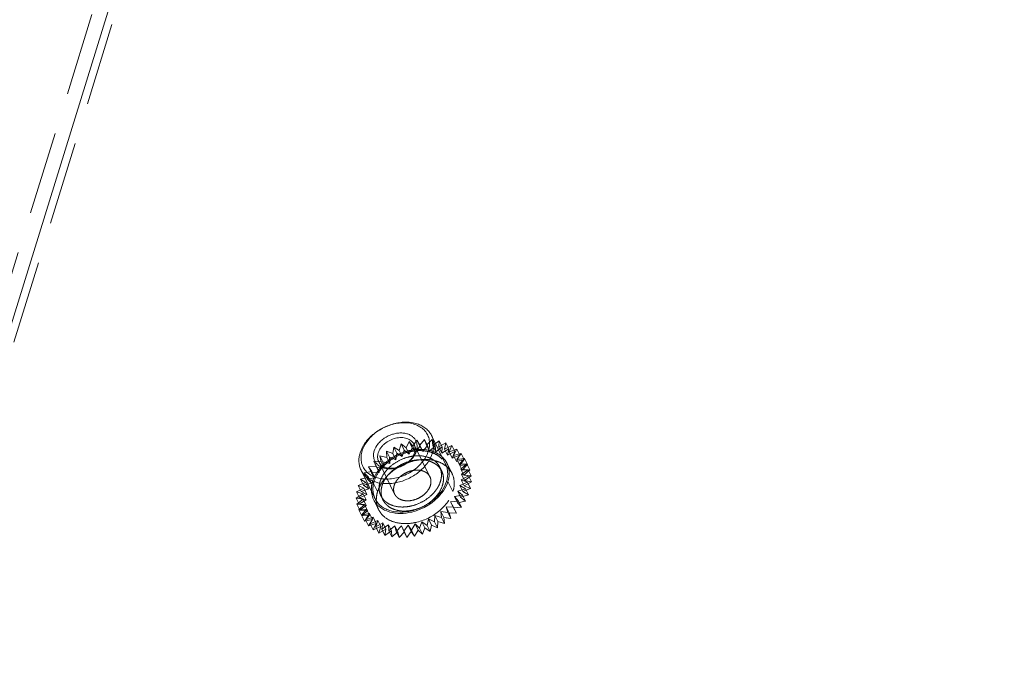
# Model space of a CAD drawing. Header units: millimetres. Extents: x 4497 to 11741, y 5958 to 12619.
# Tile 181 of 256: x 6277 to 6337, y 9715 to 9754. Entities that reach past the tile are written whole.
import ezdxf

# ---------------------------------------------------------------- set-up
doc = ezdxf.new("R2010")
doc.units = ezdxf.units.MM
doc.header["$LTSCALE"] = 0.8
doc.linetypes.add('HIDDEN', pattern=[9.525, 6.35, -3.175])
doc.layers.get('0').update_dxf_attribs({"linetype": 'CONTINUOUS', "lineweight": 0})
doc.layers.add('3', color=5, linetype='HIDDEN', lineweight=0)

msp = doc.modelspace()

# ---------------------------------------------------------------- linework, layer by layer
at = {"linetype": 'Continuous'}
for p, q in [((6397.391, 10125.475), (6260.14, 9681.329)), ((6303.339, 9726.683), (6302.484, 9728.424)), ((6299.029, 9724.568), (6298.175, 9726.309))]:
    msp.add_line(p, q, dxfattribs=at)
for centre, radius, start, end in [((6300.188, 9725.117), 1.384, 186.32089, 190.03168), ((6300.13, 9725.111), 1.327, 206.23033, 221.37702)]:
    msp.add_arc(centre, radius, start, end, dxfattribs=at)
for points, knots in [([(6298.119, 9727.366), (6298.184, 9727.575), (6298.342, 9727.881), (6298.63, 9728.238), (6298.986, 9728.578), (6299.513, 9728.926), (6300.106, 9729.147), (6300.593, 9729.235), (6301.056, 9729.26), (6301.503, 9729.194), (6301.894, 9729.03), (6302.141, 9728.867), (6302.343, 9728.664), (6302.444, 9728.506), (6302.484, 9728.424)], [0, 0, 0, 0, 0.120788, 0.185742, 0.25306, 0.39182, 0.53099, 0.598791, 0.664373, 0.786659, 0.84339, 0.89737, 0.949254, 1, 1, 1, 1]), ([(6298.243, 9727.491), (6298.279, 9727.607), (6298.379, 9727.839), (6298.596, 9728.162), (6298.877, 9728.459), (6299.321, 9728.807), (6299.841, 9729.058), (6300.389, 9729.19), (6300.795, 9729.225), (6301.181, 9729.194), (6301.534, 9729.097), (6301.84, 9728.938), (6302.087, 9728.721), (6302.263, 9728.454), (6302.359, 9728.149), (6302.373, 9727.819), (6302.329, 9727.6), (6302.295, 9727.491)], [0, 0, 0, 0, 0.061123, 0.126105, 0.194443, 0.265215, 0.408848, 0.479458, 0.547544, 0.612218, 0.67301, 0.730008, 0.783953, 0.836212, 0.888549, 0.942703, 1, 1, 1, 1]), ([(6298.979, 9727.491), (6299.026, 9727.643), (6299.152, 9727.863), (6299.383, 9728.107), (6299.666, 9728.328), (6299.997, 9728.488), (6300.345, 9728.572), (6300.603, 9728.594), (6300.849, 9728.574), (6301.074, 9728.513), (6301.269, 9728.412), (6301.426, 9728.274), (6301.538, 9728.104), (6301.599, 9727.909), (6301.608, 9727.7), (6301.58, 9727.56), (6301.558, 9727.491)], [0, 0, 0, 0, 0.12563, 0.194006, 0.264816, 0.408527, 0.479176, 0.547299, 0.612008, 0.672834, 0.729862, 0.783836, 0.836124, 0.888491, 0.942674, 1, 1, 1, 1]), ([(6299.225, 9727.366), (6299.257, 9727.471), (6299.336, 9727.623), (6299.48, 9727.802), (6299.658, 9727.972), (6299.922, 9728.146), (6300.273, 9728.277), (6300.632, 9728.322), (6300.916, 9728.28), (6301.112, 9728.198), (6301.235, 9728.117), (6301.336, 9728.015), (6301.387, 9727.936), (6301.407, 9727.895)], [0, 0, 0, 0, 0.120819, 0.185789, 0.253126, 0.391923, 0.531129, 0.664281, 0.786601, 0.843348, 0.897342, 0.94924, 1, 1, 1, 1]), ([(6302.484, 9728.424), (6302.523, 9728.346), (6302.583, 9728.181), (6302.622, 9727.917), (6302.61, 9727.641), (6302.569, 9727.458), (6302.54, 9727.366)], [0, 0, 0, 0, 0.239088, 0.482922, 0.735582, 1, 1, 1, 1]), ([(6301.407, 9727.895), (6301.426, 9727.856), (6301.457, 9727.774), (6301.476, 9727.641), (6301.47, 9727.503), (6301.449, 9727.412), (6301.435, 9727.366)], [0, 0, 0, 0, 0.239094, 0.482925, 0.735587, 1, 1, 1, 1]), ([(6298.175, 9726.309), (6298.137, 9726.386), (6298.077, 9726.552), (6298.037, 9726.816), (6298.05, 9727.092), (6298.091, 9727.275), (6298.119, 9727.366)], [0, 0, 0, 0, 0.239087, 0.482923, 0.735578, 1, 1, 1, 1]), ([(6302.295, 9727.491), (6302.259, 9727.374), (6302.159, 9727.142), (6301.942, 9726.819), (6301.661, 9726.522), (6301.216, 9726.174), (6300.697, 9725.923), (6300.149, 9725.791), (6299.743, 9725.756), (6299.357, 9725.788), (6299.004, 9725.884), (6298.698, 9726.043), (6298.451, 9726.26), (6298.275, 9726.527), (6298.178, 9726.832), (6298.165, 9727.162), (6298.209, 9727.382), (6298.243, 9727.491)], [0, 0, 0, 0, 0.061123, 0.126105, 0.194443, 0.265215, 0.408848, 0.479458, 0.547544, 0.612218, 0.67301, 0.730008, 0.783953, 0.836212, 0.888549, 0.942703, 1, 1, 1, 1]), ([(6302.54, 9727.366), (6302.476, 9727.157), (6302.318, 9726.852), (6302.03, 9726.495), (6301.674, 9726.154), (6301.147, 9725.807), (6300.554, 9725.586), (6300.067, 9725.498), (6299.604, 9725.473), (6299.157, 9725.538), (6298.766, 9725.703), (6298.519, 9725.866), (6298.317, 9726.068), (6298.216, 9726.226), (6298.175, 9726.309)], [0, 0, 0, 0, 0.120788, 0.185742, 0.25306, 0.39182, 0.53099, 0.598791, 0.664373, 0.786659, 0.84339, 0.89737, 0.949254, 1, 1, 1, 1]), ([(6301.558, 9727.491), (6301.511, 9727.339), (6301.386, 9727.119), (6301.155, 9726.874), (6300.872, 9726.653), (6300.541, 9726.493), (6300.192, 9726.409), (6299.934, 9726.387), (6299.689, 9726.407), (6299.464, 9726.468), (6299.269, 9726.569), (6299.112, 9726.708), (6299, 9726.877), (6298.939, 9727.072), (6298.93, 9727.281), (6298.958, 9727.421), (6298.979, 9727.491)], [0, 0, 0, 0, 0.12563, 0.194006, 0.264816, 0.408527, 0.479176, 0.547299, 0.612008, 0.672834, 0.729862, 0.783836, 0.836124, 0.888491, 0.942674, 1, 1, 1, 1]), ([(6299.253, 9726.838), (6299.234, 9726.876), (6299.203, 9726.959), (6299.184, 9727.091), (6299.19, 9727.229), (6299.211, 9727.321), (6299.225, 9727.366)], [0, 0, 0, 0, 0.239094, 0.482925, 0.7356, 1, 1, 1, 1]), ([(6301.435, 9727.366), (6301.403, 9727.262), (6301.324, 9727.109), (6301.18, 9726.931), (6301.002, 9726.76), (6300.738, 9726.587), (6300.386, 9726.455), (6300.028, 9726.411), (6299.744, 9726.452), (6299.548, 9726.534), (6299.424, 9726.616), (6299.323, 9726.717), (6299.273, 9726.796), (6299.253, 9726.838)], [0, 0, 0, 0, 0.120819, 0.185789, 0.253126, 0.391923, 0.531129, 0.664281, 0.786601, 0.843348, 0.897342, 0.94924, 1, 1, 1, 1]), ([(6303.339, 9726.683), (6303.377, 9726.606), (6303.437, 9726.441), (6303.476, 9726.176), (6303.464, 9725.9), (6303.423, 9725.717), (6303.395, 9725.626)], [0, 0, 0, 0, 0.239084, 0.482918, 0.735571, 1, 1, 1, 1]), ([(6303.487, 9725.626), (6303.506, 9725.689), (6303.568, 9725.933), (6303.575, 9726.192), (6303.543, 9726.375)], [0, 0, 0, 0, 0.260923, 1, 1, 1, 1]), ([(6299.029, 9724.569), (6299.07, 9724.486), (6299.171, 9724.328), (6299.373, 9724.125), (6299.62, 9723.962), (6300.011, 9723.798), (6300.458, 9723.732), (6300.921, 9723.757), (6301.408, 9723.845), (6302.001, 9724.066), (6302.528, 9724.414), (6302.884, 9724.754), (6303.172, 9725.111), (6303.33, 9725.417), (6303.395, 9725.626)], [0, 0, 0, 0, 0.050746, 0.10263, 0.156609, 0.213339, 0.335625, 0.401207, 0.469008, 0.608177, 0.746937, 0.814255, 0.879209, 1, 1, 1, 1]), ([(6303.08, 9724.876), (6303.126, 9724.935), (6303.294, 9725.165), (6303.425, 9725.425), (6303.487, 9725.626)], [0, 0, 0, 0, 0.262294, 1, 1, 1, 1]), ([(6300.579, 9723.667), (6300.812, 9723.667), (6301.751, 9723.787), (6302.638, 9724.321), (6303.08, 9724.876)], [0, 0, 0, 0, 0.24743, 1, 1, 1, 1]), ([(6299.134, 9724.234), (6299.174, 9724.189), (6299.35, 9724.014), (6299.569, 9723.886), (6299.744, 9723.817)], [0, 0, 0, 0, 0.241261, 1, 1, 1, 1]), ([(6299.744, 9723.817), (6299.807, 9723.792), (6300.076, 9723.702), (6300.363, 9723.667), (6300.579, 9723.667)], [0, 0, 0, 0, 0.238889, 1, 1, 1, 1])]:
    msp.add_open_spline(points, degree=3, knots=knots, dxfattribs=at)
for points in [[(6303.428, 9726.727), (6303.363, 9726.861), (6303.272, 9726.985), (6303.166, 9727.09)], [(6303.543, 9726.375), (6303.521, 9726.497), (6303.483, 9726.617), (6303.428, 9726.727)], [(6298.825, 9724.876), (6298.847, 9724.755), (6298.885, 9724.635), (6298.94, 9724.524)]]:
    msp.add_open_spline(points, degree=3, dxfattribs=at)
at = {"layer": '3'}
for p, q in [((6396.47, 10125.475), (6259.219, 9681.329)), ((6397.696, 10124.853), (6260.445, 9680.707)), ((6300.118, 9727.325), (6300.174, 9727.715)), ((6300.174, 9727.715), (6300.514, 9727.518)), ((6300.357, 9727.342), (6300.174, 9727.715)), ((6300.514, 9727.518), (6300.636, 9727.912)), ((6300.636, 9727.912), (6300.925, 9727.67)), ((6300.819, 9727.539), (6300.636, 9727.912)), ((6300.925, 9727.67), (6301.11, 9728.059)), ((6300.925, 9727.67), (6301.108, 9727.297)), ((6301.108, 9727.297), (6301.293, 9727.686)), ((6301.11, 9728.059), (6301.344, 9727.776)), ((6301.293, 9727.686), (6301.11, 9728.059)), ((6301.293, 9727.686), (6301.527, 9727.403)), ((6301.344, 9727.776), (6301.588, 9728.154)), ((6301.344, 9727.776), (6301.527, 9727.403)), ((6302.383, 9725.906), (6301.407, 9727.895)), ((6301.527, 9727.403), (6301.772, 9727.781)), ((6301.588, 9728.154), (6301.762, 9727.836)), ((6301.772, 9727.781), (6301.588, 9728.154)), ((6301.762, 9727.836), (6302.061, 9728.195)), ((6301.762, 9727.836), (6301.945, 9727.463)), ((6301.772, 9727.781), (6301.945, 9727.463)), ((6301.945, 9727.463), (6302.244, 9727.822)), ((6302.244, 9727.822), (6302.061, 9728.195)), ((6302.061, 9728.195), (6302.171, 9727.848)), ((6302.171, 9727.848), (6302.519, 9728.182)), ((6302.171, 9727.848), (6302.354, 9727.475)), ((6302.244, 9727.822), (6302.354, 9727.475)), ((6302.354, 9727.475), (6302.702, 9727.809)), ((6302.702, 9727.809), (6302.519, 9728.182)), ((6302.519, 9728.182), (6302.563, 9727.812)), ((6302.563, 9727.812), (6302.954, 9728.113)), ((6302.563, 9727.812), (6302.746, 9727.439)), ((6302.702, 9727.809), (6302.746, 9727.439)), ((6302.746, 9727.439), (6303.137, 9727.74)), ((6302.954, 9728.113), (6302.931, 9727.729)), ((6302.931, 9727.729), (6303.356, 9727.992)), ((6302.931, 9727.729), (6303.114, 9727.356)), ((6303.137, 9727.74), (6302.954, 9728.113)), ((6303.137, 9727.74), (6303.114, 9727.356)), ((6303.356, 9727.992), (6303.267, 9727.599)), ((6303.267, 9727.599), (6303.719, 9727.819)), ((6303.539, 9727.619), (6303.356, 9727.992)), ((6303.719, 9727.819), (6303.565, 9727.427)), ((6303.902, 9727.446), (6303.719, 9727.819)), ((6299.326, 9727.19), (6299.746, 9727.095)), ((6299.509, 9726.817), (6299.326, 9727.19)), ((6299.403, 9726.83), (6299.326, 9727.19)), ((6299.735, 9727.473), (6300.118, 9727.325)), ((6299.918, 9727.1), (6299.735, 9727.473)), ((6299.746, 9727.095), (6299.735, 9727.473)), ((6299.746, 9727.095), (6299.929, 9726.722)), ((6299.918, 9727.1), (6300.301, 9726.952)), ((6299.929, 9726.722), (6299.918, 9727.1)), ((6300.118, 9727.325), (6300.301, 9726.952)), ((6300.301, 9726.952), (6300.357, 9727.342)), ((6300.357, 9727.342), (6300.697, 9727.145)), ((6300.514, 9727.518), (6300.697, 9727.145)), ((6300.697, 9727.145), (6300.819, 9727.539)), ((6300.819, 9727.539), (6301.108, 9727.297)), ((6303.114, 9727.356), (6303.539, 9727.619)), ((6303.267, 9727.599), (6303.45, 9727.226)), ((6303.539, 9727.619), (6303.45, 9727.226)), ((6303.45, 9727.226), (6303.902, 9727.446)), ((6303.565, 9727.427), (6304.034, 9727.599)), ((6303.565, 9727.427), (6303.748, 9727.054)), ((6303.902, 9727.446), (6303.748, 9727.054)), ((6303.748, 9727.054), (6304.217, 9727.226)), ((6304.034, 9727.599), (6303.819, 9727.214)), ((6303.819, 9727.214), (6304.297, 9727.336)), ((6303.819, 9727.214), (6304.002, 9726.842)), ((6304.217, 9727.226), (6304.002, 9726.842)), ((6304.297, 9727.336), (6304.024, 9726.966)), ((6304.024, 9726.966), (6304.501, 9727.035)), ((6304.217, 9727.226), (6304.034, 9727.599)), ((6304.501, 9727.035), (6304.176, 9726.687)), ((6304.48, 9726.963), (6304.297, 9727.336)), ((6304.684, 9726.662), (6304.501, 9727.035)), ((6298.631, 9726.524), (6299.098, 9726.538)), ((6298.836, 9726.223), (6298.631, 9726.524)), ((6298.814, 9726.151), (6298.631, 9726.524)), ((6298.956, 9726.872), (6299.403, 9726.83)), ((6299.139, 9726.499), (6298.956, 9726.872)), ((6299.098, 9726.538), (6298.956, 9726.872)), ((6299.098, 9726.538), (6299.281, 9726.165)), ((6299.139, 9726.499), (6299.586, 9726.457)), ((6299.281, 9726.165), (6299.139, 9726.499)), ((6300.229, 9724.848), (6299.253, 9726.838)), ((6299.403, 9726.83), (6299.586, 9726.457)), ((6299.509, 9726.817), (6299.929, 9726.722)), ((6299.586, 9726.457), (6299.509, 9726.817)), ((6303.102, 9726.258), (6302.98, 9726.507)), ((6303.733, 9726.106), (6303.428, 9726.727)), ((6304.002, 9726.842), (6304.48, 9726.963)), ((6304.024, 9726.966), (6304.207, 9726.593)), ((6304.176, 9726.687), (6304.643, 9726.701)), ((6304.176, 9726.687), (6304.359, 9726.314)), ((6304.48, 9726.963), (6304.207, 9726.593)), ((6304.207, 9726.593), (6304.684, 9726.662)), ((6304.643, 9726.701), (6304.273, 9726.383)), ((6304.684, 9726.662), (6304.359, 9726.314)), ((6304.826, 9726.328), (6304.643, 9726.701)), ((6298.144, 9725.77), (6298.621, 9725.891)), ((6298.359, 9726.154), (6298.836, 9726.223)), ((6298.621, 9725.891), (6298.359, 9726.154)), ((6298.542, 9725.781), (6298.359, 9726.154)), ((6298.542, 9725.781), (6299.019, 9725.85)), ((6298.621, 9725.891), (6298.804, 9725.518)), ((6298.814, 9726.151), (6299.281, 9726.165)), ((6299.019, 9725.85), (6298.814, 9726.151)), ((6298.836, 9726.223), (6299.019, 9725.85)), ((6304.273, 9726.383), (6304.72, 9726.342)), ((6304.273, 9726.383), (6304.456, 9726.01)), ((6304.731, 9725.963), (6304.291, 9725.721)), ((6304.72, 9726.342), (6304.311, 9726.059)), ((6304.311, 9726.059), (6304.731, 9725.963)), ((6304.311, 9726.059), (6304.494, 9725.686)), ((6304.359, 9726.314), (6304.826, 9726.328)), ((6304.826, 9726.328), (6304.456, 9726.01)), ((6304.456, 9726.01), (6304.903, 9725.969)), ((6304.903, 9725.969), (6304.494, 9725.686)), ((6304.903, 9725.969), (6304.72, 9726.342)), ((6304.914, 9725.59), (6304.731, 9725.963)), ((6297.99, 9725.377), (6298.459, 9725.55)), ((6298.353, 9725.205), (6297.99, 9725.377)), ((6298.173, 9725.004), (6297.99, 9725.377)), ((6298.459, 9725.55), (6298.144, 9725.77)), ((6298.327, 9725.397), (6298.144, 9725.77)), ((6298.327, 9725.397), (6298.804, 9725.518)), ((6298.642, 9725.177), (6298.327, 9725.397)), ((6298.459, 9725.55), (6298.642, 9725.177)), ((6298.804, 9725.518), (6298.542, 9725.781)), ((6299.186, 9725.004), (6298.881, 9725.626)), ((6303.792, 9725.004), (6303.487, 9725.626)), ((6304.675, 9725.574), (6304.213, 9725.377)), ((6304.213, 9725.377), (6304.553, 9725.18)), ((6304.213, 9725.377), (6304.396, 9725.004)), ((6304.291, 9725.721), (6304.675, 9725.574)), ((6304.291, 9725.721), (6304.474, 9725.348)), ((6304.914, 9725.59), (6304.474, 9725.348)), ((6304.474, 9725.348), (6304.858, 9725.201)), ((6304.494, 9725.686), (6304.914, 9725.59)), ((6304.858, 9725.201), (6304.675, 9725.574)), ((6297.879, 9724.6), (6298.304, 9724.863)), ((6297.901, 9724.985), (6298.353, 9725.205)), ((6298.304, 9724.863), (6297.901, 9724.985)), ((6298.084, 9724.612), (6297.901, 9724.985)), ((6298.084, 9724.612), (6298.536, 9724.832)), ((6298.173, 9725.004), (6298.642, 9725.177)), ((6298.536, 9724.832), (6298.173, 9725.004)), ((6298.304, 9724.863), (6298.487, 9724.49)), ((6298.353, 9725.205), (6298.536, 9724.832)), ((6299.511, 9724.496), (6299.389, 9724.745)), ((6304.368, 9724.791), (6303.89, 9724.696)), ((6303.89, 9724.696), (6304.124, 9724.413)), ((6303.89, 9724.696), (6304.073, 9724.323)), ((6304.553, 9725.18), (6304.079, 9725.033)), ((6304.079, 9725.033), (6304.368, 9724.791)), ((6304.079, 9725.033), (6304.262, 9724.66)), ((6304.736, 9724.807), (6304.262, 9724.66)), ((6304.262, 9724.66), (6304.551, 9724.418)), ((6304.551, 9724.418), (6304.368, 9724.791)), ((6304.858, 9725.201), (6304.396, 9725.004)), ((6304.396, 9725.004), (6304.736, 9724.807)), ((6304.736, 9724.807), (6304.553, 9725.18)), ((6298.313, 9724.532), (6297.879, 9724.6)), ((6298.062, 9724.227), (6297.879, 9724.6)), ((6297.922, 9724.23), (6298.313, 9724.532)), ((6298.381, 9724.216), (6297.922, 9724.23)), ((6298.105, 9723.857), (6297.922, 9724.23)), ((6298.032, 9723.883), (6298.381, 9724.216)), ((6298.062, 9724.227), (6298.487, 9724.49)), ((6298.496, 9724.159), (6298.062, 9724.227)), ((6298.487, 9724.49), (6298.084, 9724.612)), ((6298.105, 9723.857), (6298.496, 9724.159)), ((6298.313, 9724.532), (6298.496, 9724.159)), ((6298.381, 9724.216), (6298.564, 9723.843)), ((6299.245, 9723.903), (6298.94, 9724.524)), ((6303.825, 9724.053), (6303.367, 9724.067)), ((6303.367, 9724.067), (6303.55, 9723.694)), ((6303.367, 9724.067), (6303.476, 9723.72)), ((6304.124, 9724.413), (6303.651, 9724.372)), ((6303.651, 9724.372), (6303.825, 9724.053)), ((6303.651, 9724.372), (6303.834, 9723.999)), ((6304.008, 9723.68), (6303.825, 9724.053)), ((6304.307, 9724.04), (6303.834, 9723.999)), ((6304.551, 9724.418), (6304.073, 9724.323)), ((6304.073, 9724.323), (6304.307, 9724.04)), ((6304.307, 9724.04), (6304.124, 9724.413)), ((6298.505, 9723.924), (6298.032, 9723.883)), ((6298.215, 9723.51), (6298.032, 9723.883)), ((6298.564, 9723.843), (6298.105, 9723.857)), ((6298.206, 9723.565), (6298.505, 9723.924)), ((6298.684, 9723.66), (6298.206, 9723.565)), ((6298.389, 9723.192), (6298.206, 9723.565)), ((6298.215, 9723.51), (6298.564, 9723.843)), ((6298.688, 9723.551), (6298.215, 9723.51)), ((6298.389, 9723.192), (6298.688, 9723.551)), ((6298.44, 9723.281), (6298.684, 9723.66)), ((6298.914, 9723.429), (6298.44, 9723.281)), ((6298.505, 9723.924), (6298.688, 9723.551)), ((6298.684, 9723.66), (6298.867, 9723.287)), ((6298.729, 9723.039), (6298.914, 9723.429)), ((6298.914, 9723.429), (6299.097, 9723.056)), ((6302.684, 9723.54), (6302.661, 9723.155)), ((6303.086, 9723.418), (6302.684, 9723.54)), ((6302.684, 9723.54), (6302.867, 9723.167)), ((6303.476, 9723.72), (6303.042, 9723.788)), ((6303.042, 9723.788), (6303.225, 9723.415)), ((6303.042, 9723.788), (6303.086, 9723.418)), ((6303.659, 9723.347), (6303.476, 9723.72)), ((6304.008, 9723.68), (6303.55, 9723.694)), ((6303.55, 9723.694), (6303.659, 9723.347)), ((6303.834, 9723.999), (6304.008, 9723.68)), ((6298.867, 9723.287), (6298.389, 9723.192)), ((6298.623, 9722.909), (6298.44, 9723.281)), ((6298.623, 9722.909), (6298.867, 9723.287)), ((6299.097, 9723.056), (6298.623, 9722.909)), ((6299.191, 9723.236), (6298.729, 9723.039)), ((6298.912, 9722.666), (6298.729, 9723.039)), ((6298.912, 9722.666), (6299.097, 9723.056)), ((6299.374, 9722.863), (6298.912, 9722.666)), ((6299.069, 9722.843), (6299.191, 9723.236)), ((6299.509, 9723.085), (6299.069, 9722.843)), ((6299.252, 9722.47), (6299.069, 9722.843)), ((6299.191, 9723.236), (6299.374, 9722.863)), ((6299.252, 9722.47), (6299.374, 9722.863)), ((6299.453, 9722.695), (6299.509, 9723.085)), ((6299.861, 9722.978), (6299.453, 9722.695)), ((6299.509, 9723.085), (6299.692, 9722.712)), ((6299.861, 9722.978), (6300.044, 9722.605)), ((6299.872, 9722.6), (6299.861, 9722.978)), ((6300.242, 9722.918), (6299.872, 9722.6)), ((6300.242, 9722.918), (6300.425, 9722.545)), ((6300.319, 9722.559), (6300.242, 9722.918)), ((6300.644, 9722.906), (6300.319, 9722.559)), ((6300.644, 9722.906), (6300.827, 9722.533)), ((6300.786, 9722.573), (6300.644, 9722.906)), ((6301.058, 9722.942), (6300.786, 9722.573)), ((6301.263, 9722.641), (6301.058, 9722.942)), ((6301.058, 9722.942), (6301.241, 9722.569)), ((6301.478, 9723.026), (6301.263, 9722.641)), ((6301.74, 9722.763), (6301.478, 9723.026)), ((6301.478, 9723.026), (6301.661, 9722.653)), ((6301.894, 9723.155), (6301.74, 9722.763)), ((6302.209, 9722.935), (6301.894, 9723.155)), ((6301.894, 9723.155), (6302.077, 9722.782)), ((6302.298, 9723.327), (6302.209, 9722.935)), ((6302.392, 9722.562), (6302.209, 9722.935)), ((6302.661, 9723.155), (6302.298, 9723.327)), ((6302.298, 9723.327), (6302.481, 9722.954)), ((6302.481, 9722.954), (6302.392, 9722.562)), ((6302.844, 9722.782), (6302.481, 9722.954)), ((6302.844, 9722.782), (6302.661, 9723.155)), ((6302.867, 9723.167), (6302.844, 9722.782)), ((6303.269, 9723.045), (6302.867, 9723.167)), ((6303.269, 9723.045), (6303.086, 9723.418)), ((6303.659, 9723.347), (6303.225, 9723.415)), ((6303.225, 9723.415), (6303.269, 9723.045)), ((6299.692, 9722.712), (6299.252, 9722.47)), ((6299.636, 9722.322), (6299.453, 9722.695)), ((6299.636, 9722.322), (6299.692, 9722.712)), ((6300.044, 9722.605), (6299.636, 9722.322)), ((6300.055, 9722.227), (6299.872, 9722.6)), ((6300.055, 9722.227), (6300.044, 9722.605)), ((6300.425, 9722.545), (6300.055, 9722.227)), ((6300.502, 9722.186), (6300.319, 9722.559)), ((6300.502, 9722.186), (6300.425, 9722.545)), ((6300.827, 9722.533), (6300.502, 9722.186)), ((6300.969, 9722.2), (6300.786, 9722.573)), ((6300.969, 9722.2), (6300.827, 9722.533)), ((6301.241, 9722.569), (6300.969, 9722.2)), ((6301.446, 9722.268), (6301.241, 9722.569)), ((6301.446, 9722.268), (6301.263, 9722.641)), ((6301.661, 9722.653), (6301.446, 9722.268)), ((6301.923, 9722.39), (6301.661, 9722.653)), ((6301.923, 9722.39), (6301.74, 9722.763)), ((6302.077, 9722.782), (6301.923, 9722.39)), ((6302.392, 9722.562), (6302.077, 9722.782))]:
    msp.add_line(p, q, dxfattribs=at)
for centre, radius, start, end in [((6301.911, 9724.144), 3.454, 107.6808, 123.91526), ((6301.513, 9724.603), 2.845, 135.82552, 141.46027), ((6302.205, 9723.539), 3.434, 117.39514, 123.91949), ((6302.233, 9723.488), 3.492, 115.31787, 117.41573), ((6302.208, 9723.545), 3.43, 107.6663, 115.34672), ((6302.426, 9725.402), 1.493, 47.4197, 54.07856), ((6302.492, 9725.473), 1.396, 41.39675, 47.40286), ((6302.543, 9725.519), 1.327, 26.23033, 41.37702), ((6300.507, 9724.498), 1.398, 184.65159, 190.01633)]:
    msp.add_arc(centre, radius, start, end, dxfattribs=at)
for points, knots in [([(6298.974, 9725.626), (6299.038, 9725.835), (6299.196, 9726.14), (6299.484, 9726.497), (6299.84, 9726.838), (6300.367, 9727.185), (6300.96, 9727.407), (6301.447, 9727.495), (6301.91, 9727.519), (6302.357, 9727.454), (6302.748, 9727.289), (6302.995, 9727.126), (6303.197, 9726.924), (6303.298, 9726.766), (6303.339, 9726.683)], [0, 0, 0, 0, 0.120791, 0.185745, 0.253063, 0.391823, 0.530992, 0.598793, 0.664375, 0.786661, 0.843391, 0.89737, 0.949254, 1, 1, 1, 1]), ([(6299.342, 9725.626), (6299.396, 9725.8), (6299.527, 9726.054), (6299.768, 9726.352), (6300.064, 9726.636), (6300.503, 9726.925), (6300.997, 9727.11), (6301.403, 9727.183), (6301.789, 9727.204), (6302.161, 9727.149), (6302.487, 9727.012), (6302.693, 9726.876), (6302.862, 9726.708), (6302.946, 9726.576), (6302.98, 9726.507)], [0, 0, 0, 0, 0.120791, 0.185745, 0.253063, 0.391824, 0.530993, 0.598794, 0.664376, 0.786661, 0.843392, 0.89737, 0.949254, 1, 1, 1, 1]), ([(6302.624, 9727.435), (6302.539, 9727.469), (6302.166, 9727.585), (6301.766, 9727.599), (6301.471, 9727.566)], [0, 0, 0, 0, 0.235843, 1, 1, 1, 1]), ([(6303.166, 9727.09), (6303.129, 9727.126), (6302.967, 9727.268), (6302.776, 9727.375), (6302.624, 9727.435)], [0, 0, 0, 0, 0.241909, 1, 1, 1, 1]), ([(6299.464, 9725.377), (6299.518, 9725.551), (6299.649, 9725.806), (6299.89, 9726.103), (6300.186, 9726.387), (6300.625, 9726.677), (6301.119, 9726.861), (6301.525, 9726.934), (6301.911, 9726.955), (6302.283, 9726.901), (6302.609, 9726.763), (6302.815, 9726.627), (6302.984, 9726.459), (6303.068, 9726.327), (6303.102, 9726.258)], [0, 0, 0, 0, 0.120791, 0.185745, 0.253063, 0.391824, 0.530993, 0.598794, 0.664376, 0.786661, 0.843392, 0.89737, 0.949254, 1, 1, 1, 1]), ([(6302.094, 9726.963), (6302.018, 9726.963), (6301.704, 9726.949), (6301.393, 9726.885), (6301.167, 9726.813)], [0, 0, 0, 0, 0.243085, 1, 1, 1, 1]), ([(6302.929, 9726.813), (6302.866, 9726.838), (6302.597, 9726.928), (6302.31, 9726.963), (6302.094, 9726.963)], [0, 0, 0, 0, 0.238889, 1, 1, 1, 1]), ([(6302.98, 9726.507), (6303.011, 9726.442), (6303.062, 9726.305), (6303.094, 9726.084), (6303.084, 9725.854), (6303.05, 9725.702), (6303.026, 9725.626)], [0, 0, 0, 0, 0.239084, 0.482917, 0.735573, 1, 1, 1, 1]), ([(6299.288, 9726.375), (6299.242, 9726.317), (6299.074, 9726.086), (6298.944, 9725.827), (6298.881, 9725.626)], [0, 0, 0, 0, 0.262294, 1, 1, 1, 1]), ([(6300.289, 9726.389), (6300.222, 9726.344), (6299.967, 9726.159), (6299.739, 9725.937), (6299.593, 9725.754)], [0, 0, 0, 0, 0.256298, 1, 1, 1, 1]), ([(6302.383, 9725.906), (6302.363, 9725.947), (6302.313, 9726.026), (6302.212, 9726.127), (6302.088, 9726.209), (6301.892, 9726.291), (6301.608, 9726.333), (6301.25, 9726.288), (6300.898, 9726.157), (6300.634, 9725.983), (6300.456, 9725.813), (6300.312, 9725.634), (6300.233, 9725.482), (6300.201, 9725.377)], [0, 0, 0, 0, 0.050759, 0.102657, 0.15665, 0.213396, 0.335714, 0.468865, 0.608071, 0.746869, 0.814205, 0.879175, 1, 1, 1, 1]), ([(6302.411, 9725.377), (6302.425, 9725.423), (6302.446, 9725.514), (6302.452, 9725.652), (6302.433, 9725.784), (6302.402, 9725.867), (6302.383, 9725.906)], [0, 0, 0, 0, 0.264406, 0.517093, 0.760912, 1, 1, 1, 1]), ([(6303.102, 9726.258), (6303.133, 9726.194), (6303.184, 9726.056), (6303.216, 9725.836), (6303.206, 9725.606), (6303.172, 9725.453), (6303.148, 9725.377)], [0, 0, 0, 0, 0.239084, 0.482917, 0.735573, 1, 1, 1, 1]), ([(6303.792, 9725.004), (6303.849, 9725.189), (6303.906, 9725.568), (6303.813, 9725.943), (6303.733, 9726.106)], [0, 0, 0, 0, 0.516994, 1, 1, 1, 1]), ([(6298.881, 9725.626), (6298.864, 9725.571), (6298.809, 9725.355), (6298.794, 9725.129), (6298.812, 9724.965)], [0, 0, 0, 0, 0.259557, 1, 1, 1, 1]), ([(6298.974, 9725.626), (6298.945, 9725.535), (6298.904, 9725.351), (6298.892, 9725.075), (6298.931, 9724.811), (6298.991, 9724.646), (6299.029, 9724.569)], [0, 0, 0, 0, 0.264429, 0.517082, 0.760916, 1, 1, 1, 1]), ([(6299.342, 9725.626), (6299.318, 9725.55), (6299.284, 9725.397), (6299.274, 9725.167), (6299.306, 9724.947), (6299.357, 9724.809), (6299.389, 9724.745)], [0, 0, 0, 0, 0.264427, 0.517083, 0.760916, 1, 1, 1, 1]), ([(6299.389, 9724.745), (6299.422, 9724.676), (6299.506, 9724.544), (6299.675, 9724.376), (6299.881, 9724.239), (6300.207, 9724.102), (6300.579, 9724.048), (6300.965, 9724.068), (6301.371, 9724.142), (6301.865, 9724.326), (6302.304, 9724.616), (6302.601, 9724.9), (6302.841, 9725.197), (6302.972, 9725.452), (6303.026, 9725.626)], [0, 0, 0, 0, 0.050746, 0.10263, 0.156608, 0.213339, 0.335624, 0.401206, 0.469007, 0.608176, 0.746937, 0.814255, 0.879209, 1, 1, 1, 1]), ([(6299.464, 9725.377), (6299.44, 9725.301), (6299.406, 9725.149), (6299.396, 9724.919), (6299.428, 9724.698), (6299.479, 9724.561), (6299.511, 9724.496)], [0, 0, 0, 0, 0.264427, 0.517083, 0.760916, 1, 1, 1, 1]), ([(6299.511, 9724.496), (6299.544, 9724.427), (6299.628, 9724.295), (6299.797, 9724.127), (6300.003, 9723.991), (6300.329, 9723.854), (6300.701, 9723.799), (6301.087, 9723.82), (6301.493, 9723.893), (6301.987, 9724.078), (6302.426, 9724.367), (6302.723, 9724.651), (6302.963, 9724.949), (6303.094, 9725.203), (6303.148, 9725.377)], [0, 0, 0, 0, 0.050746, 0.10263, 0.156608, 0.213339, 0.335624, 0.401206, 0.469007, 0.608176, 0.746937, 0.814255, 0.879209, 1, 1, 1, 1]), ([(6300.201, 9725.377), (6300.187, 9725.332), (6300.166, 9725.24), (6300.16, 9725.102), (6300.179, 9724.97), (6300.21, 9724.887), (6300.229, 9724.849)], [0, 0, 0, 0, 0.264406, 0.517093, 0.760912, 1, 1, 1, 1]), ([(6300.229, 9724.849), (6300.249, 9724.807), (6300.299, 9724.728), (6300.4, 9724.627), (6300.524, 9724.545), (6300.72, 9724.463), (6301.004, 9724.421), (6301.362, 9724.466), (6301.714, 9724.597), (6301.978, 9724.771), (6302.156, 9724.941), (6302.3, 9725.12), (6302.379, 9725.273), (6302.411, 9725.377)], [0, 0, 0, 0, 0.050759, 0.102657, 0.15665, 0.213396, 0.335714, 0.468865, 0.608071, 0.746869, 0.814205, 0.879175, 1, 1, 1, 1]), ([(6299.186, 9725.004), (6299.17, 9724.953), (6299.118, 9724.751), (6299.101, 9724.539), (6299.113, 9724.385)], [0, 0, 0, 0, 0.25893, 1, 1, 1, 1]), ([(6299.245, 9723.903), (6299.33, 9723.73), (6299.593, 9723.408), (6300.167, 9723.114), (6300.86, 9723.013), (6301.865, 9723.139), (6303.013, 9723.714), (6303.652, 9724.553), (6303.792, 9725.004)], [0, 0, 0, 0, 0.102614, 0.21351, 0.336532, 0.470448, 0.748153, 1, 1, 1, 1])]:
    msp.add_open_spline(points, degree=3, knots=knots, dxfattribs=at)
for points in [[(6301.471, 9727.566), (6301.264, 9727.543), (6301.06, 9727.498), (6300.862, 9727.435)], [(6299.984, 9727.011), (6299.8, 9726.887), (6299.627, 9726.744), (6299.473, 9726.585)], [(6303.302, 9726.611), (6303.188, 9726.694), (6303.061, 9726.761), (6302.929, 9726.813)], [(6299.337, 9725.363), (6299.276, 9725.249), (6299.225, 9725.128), (6299.186, 9725.004)], [(6299.593, 9725.754), (6299.496, 9725.632), (6299.41, 9725.501), (6299.337, 9725.363)], [(6299.13, 9724.255), (6299.152, 9724.133), (6299.19, 9724.013), (6299.245, 9723.903)]]:
    msp.add_open_spline(points, degree=3, dxfattribs=at)

doc.saveas('drawing.dxf')
